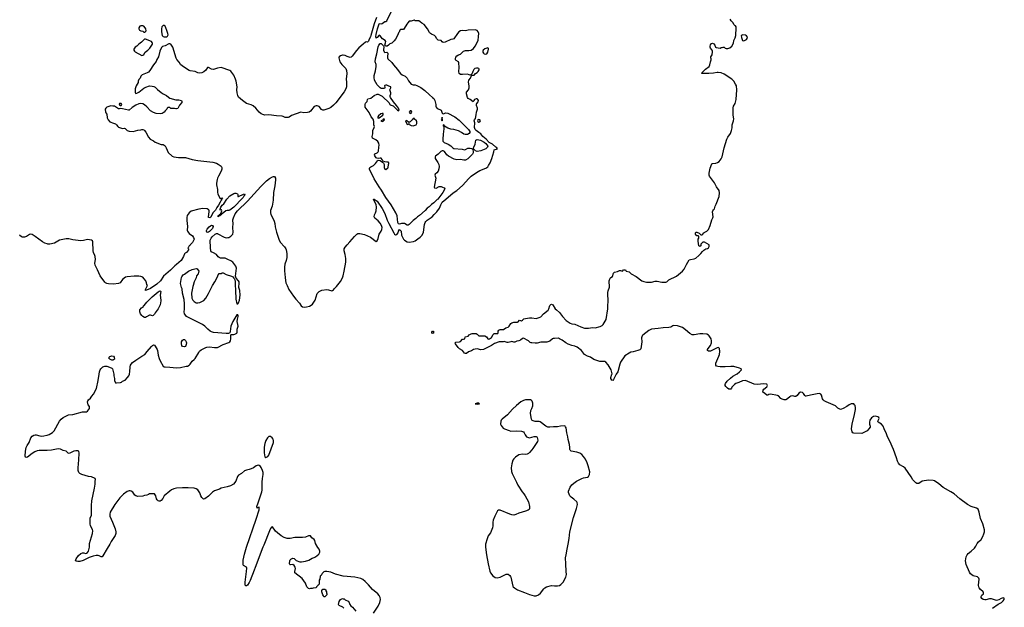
# Model space of a CAD drawing. Header units: inches. Extents: x 1678753 to 1858649, y 384643 to 522370.
# Tile 76 of 91: x 1809431 to 1829753, y 425190 to 437318. Entities that reach past the tile are written whole.
import ezdxf

# ---------------------------------------------------------------- set-up
doc = ezdxf.new("R2010")
doc.units = ezdxf.units.IN
doc.header["$MEASUREMENT"] = 0
for name, color, linetype in [('B8402', 7, 'Continuous'), ('B8403', 7, 'Continuous'), ('B8412', 7, 'Continuous'), ('B8413', 7, 'Continuous'), ('B8422', 7, 'Continuous'), ('B8423', 7, 'Continuous')]:
    doc.layers.add(name, color=color, linetype=linetype)

msp = doc.modelspace()

# ---------------------------------------------------------------- linework, layer by layer
at = {"layer": 'B8402', "color": 6, "elevation": 400}
msp.add_lwpolyline([(1810000, 428424), (1809990, 428423), (1809830, 428428), (1809790, 428420), (1809743, 428397), (1809690, 428366), (1809590, 428290), (1809570, 428281), (1809552, 428292), (1809546, 428310), (1809548, 428410), (1809567, 428490), (1809585, 428530), (1809623, 428590), (1809661, 428690), (1809690, 428724), (1809720, 428740), (1809750, 428749), (1809770, 428749), (1809846, 428726), (1809890, 428723), (1809930, 428727), (1809990, 428740), (1810000, 428743)], dxfattribs=at)
at = {"layer": 'B8403', "color": 6, "elevation": 400}
msp.add_lwpolyline([(1810000, 432691), (1809950, 432706), (1809900, 432730), (1809750, 432846), (1809690, 432883), (1809651, 432889), (1809630, 432882), (1809574, 432846), (1809530, 432830), (1809490, 432830), (1809470, 432837), (1809430, 432869)], dxfattribs=at)
at = {"layer": 'B8412', "color": 6, "elevation": 400}
for points in [[(1810000, 428743), (1810041, 428759), (1810110, 428797), (1810142, 428830), (1810255, 429030), (1810290, 429075), (1810330, 429105), (1810440, 429160), (1810530, 429170), (1810730, 429225), (1810810, 429224), (1810830, 429235), (1810868, 429290), (1810874, 429314), (1810870, 429335), (1810841, 429370), (1810833, 429430), (1810836, 429450), (1810849, 429470), (1810890, 429506), (1810917, 429550), (1810952, 429588), (1811015, 429705), (1811053, 429870), (1811072, 430000)], [(1811375, 430000), (1811374, 429970), (1811387, 429910), (1811386, 429870), (1811398, 429838), (1811410, 429825), (1811430, 429821), (1811510, 429827), (1811530, 429835), (1811550, 429854), (1811610, 429879), (1811655, 429930), (1811682, 429970), (1811694, 430000)], [(1820000, 429454), (1819997, 429457), (1819971, 429471), (1819933, 429473), (1819870, 429470), (1819830, 429457), (1819776, 429430), (1819682, 429358), (1819603, 429277), (1819501, 429159), (1819387, 429070), (1819371, 429050), (1819364, 429030), (1819356, 428970), (1819365, 428945), (1819411, 428890), (1819434, 428874), (1819530, 428837), (1819570, 428825), (1819690, 428833), (1819790, 428827), (1819831, 428810), (1819846, 428790), (1819861, 428750), (1819890, 428711), (1819910, 428698), (1819950, 428691), (1820000, 428703)], [(1820000, 429060), (1819992, 429072), (1819972, 429190), (1819982, 429250), (1820000, 429293)], [(1816733, 425070), (1816830, 425210), (1816864, 425290), (1816877, 425350), (1816872, 425390), (1816852, 425432), (1816825, 425465), (1816710, 425558), (1816630, 425656), (1816564, 425724), (1816510, 425765), (1816470, 425787), (1816350, 425811), (1816110, 425834), (1815950, 425877), (1815850, 425913), (1815770, 425927), (1815730, 425926), (1815710, 425919), (1815676, 425890), (1815650, 425848), (1815632, 425830), (1815625, 425770), (1815612, 425750), (1815612, 425670), (1815590, 425646), (1815578, 425642), (1815574, 425630), (1815554, 425610), (1815551, 425589), (1815490, 425586), (1815470, 425578), (1815436, 425576), (1815410, 425569), (1815390, 425575), (1815359, 425610), (1815329, 425689), (1815263, 425783), (1815110, 425904), (1815110, 425930), (1815122, 425990), (1815116, 426016), (1815095, 426055), (1815070, 426070), (1815023, 426063), (1815010, 426064), (1815004, 426070), (1814999, 426090), (1815005, 426150), (1815015, 426170), (1815030, 426185), (1815070, 426205), (1815094, 426194), (1815137, 426157), (1815210, 426131), (1815250, 426127), (1815330, 426141), (1815399, 426161), (1815470, 426207), (1815510, 426217), (1815535, 426230), (1815602, 426290), (1815628, 426330), (1815628, 426350), (1815609, 426390), (1815584, 426424), (1815539, 426510), (1815522, 426570), (1815508, 426590), (1815463, 426623), (1815450, 426646), (1815430, 426666), (1815390, 426668), (1815330, 426638), (1815270, 426629), (1815230, 426633), (1815111, 426629), (1815010, 426610), (1814950, 426612), (1814890, 426630), (1814830, 426666), (1814750, 426724), (1814710, 426761), (1814650, 426849), (1814630, 426843), (1814610, 426816), (1814590, 426771), (1814469, 426470), (1814447, 426430), (1814294, 426010), (1814267, 425953), (1814190, 425742), (1814170, 425701), (1814130, 425647), (1814110, 425633), (1814090, 425630), (1814082, 425662), (1814083, 425710), (1814115, 425930), (1814117, 425997), (1814110, 426019), (1814053, 426053), (1814045, 426065), (1814040, 426090), (1814045, 426165), (1814070, 426284), (1814113, 426433), (1814310, 427010), (1814370, 427204), (1814375, 427235), (1814370, 427259), (1814353, 427247), (1814336, 427244), (1814330, 427238), (1814328, 427268), (1814350, 427347), (1814429, 427570), (1814436, 427610), (1814433, 427770), (1814439, 427850), (1814453, 427930), (1814453, 427973), (1814445, 428010), (1814414, 428074), (1814398, 428098), (1814376, 428116), (1814350, 428124), (1814330, 428117), (1814310, 428109), (1814256, 428070), (1814210, 428049), (1814170, 428032), (1814110, 428021), (1814070, 428004), (1814010, 427949), (1813950, 427914), (1813925, 427890), (1813891, 427790), (1813845, 427730), (1813784, 427696), (1813710, 427674), (1813592, 427648), (1813556, 427630), (1813450, 427594), (1813410, 427567), (1813330, 427487), (1813250, 427427), (1813225, 427425), (1813210, 427433), (1813190, 427453), (1813170, 427489), (1813150, 427550), (1813110, 427613), (1813076, 427636), (1813029, 427651), (1812910, 427659), (1812790, 427658), (1812670, 427647), (1812610, 427633), (1812566, 427614), (1812528, 427590), (1812415, 427490), (1812383, 427437), (1812350, 427395), (1812330, 427382), (1812310, 427379), (1812290, 427389), (1812269, 427410), (1812257, 427430), (1812241, 427490), (1812230, 427509), (1812210, 427529), (1812170, 427534), (1812110, 427533), (1812090, 427519), (1812055, 427505), (1812010, 427499), (1811970, 427483), (1811870, 427476), (1811830, 427489), (1811810, 427505), (1811763, 427563), (1811729, 427589), (1811710, 427595), (1811690, 427595), (1811650, 427581), (1811570, 427522), (1811500, 427450), (1811395, 427310), (1811301, 427150), (1811290, 427110), (1811289, 427069), (1811345, 426950), (1811402, 426810), (1811417, 426750), (1811417, 426710), (1811403, 426670), (1811318, 426550), (1811290, 426492), (1811234, 426406), (1811150, 426252), (1811130, 426230), (1811110, 426231), (1811071, 426251), (1811050, 426256), (1811010, 426257), (1810950, 426248), (1810864, 426216), (1810744, 426156), (1810670, 426135), (1810634, 426134), (1810600, 426140), (1810585, 426150), (1810599, 426190), (1810644, 426256), (1810690, 426297), (1810726, 426314), (1810753, 426313), (1810790, 426301), (1810810, 426304), (1810830, 426322), (1810848, 426350), (1810868, 426428), (1810874, 426506), (1810936, 426710), (1810943, 426770), (1810936, 426796), (1810891, 426870), (1810885, 426910), (1810884, 426990), (1810888, 427030), (1810911, 427089), (1810914, 427110), (1810916, 427210), (1810912, 427290), (1810922, 427390), (1810975, 427650), (1810985, 427730), (1810985, 427795), (1810993, 427830), (1810990, 427850), (1810910, 427881), (1810849, 427889), (1810710, 427928), (1810670, 427950), (1810648, 427970), (1810638, 428010), (1810635, 428070), (1810652, 428232), (1810660, 428370), (1810650, 428410), (1810630, 428422), (1810590, 428422), (1810550, 428413), (1810450, 428365), (1810430, 428370), (1810390, 428413), (1810330, 428423), (1810270, 428453), (1810230, 428460), (1810190, 428457), (1810090, 428436), (1810000, 428424)], [(1820000, 428439), (1819956, 428384), (1819930, 428361), (1819908, 428352), (1819870, 428346), (1819810, 428349), (1819730, 428335), (1819667, 428290), (1819630, 428256), (1819612, 428228), (1819588, 428152), (1819575, 428070), (1819582, 427990), (1819592, 427952), (1819688, 427770), (1819711, 427710), (1819801, 427570), (1819839, 427530), (1819866, 427490), (1819930, 427370), (1819954, 427270), (1819950, 427226), (1819945, 427210), (1819926, 427194), (1819868, 427172), (1819730, 427132), (1819670, 427102), (1819630, 427094), (1819590, 427098), (1819550, 427110), (1819350, 427193), (1819323, 427197), (1819310, 427194), (1819290, 427182), (1819235, 427070), (1819206, 426990), (1819198, 426950), (1819198, 426870), (1819190, 426830), (1819145, 426730), (1819098, 426662), (1819076, 426604), (1819048, 426490), (1819045, 426430), (1819064, 426270), (1819098, 426090), (1819136, 425936), (1819150, 425903), (1819197, 425837), (1819242, 425802), (1819284, 425796), (1819350, 425811), (1819470, 425873), (1819490, 425877), (1819514, 425874), (1819548, 425848), (1819564, 425824), (1819571, 425810), (1819608, 425628), (1819619, 425610), (1819641, 425590), (1819705, 425550), (1819850, 425496), (1819950, 425452), (1820000, 425440)], [(1816119, 425170), (1816099, 425190), (1816025, 425225), (1816015, 425235), (1816009, 425249), (1816025, 425310), (1816050, 425352), (1816090, 425372), (1816110, 425362), (1816130, 425362), (1816146, 425346), (1816210, 425315), (1816231, 425290), (1816247, 425247), (1816263, 425223), (1816301, 425190), (1816370, 425111)]]:
    msp.add_lwpolyline(points, dxfattribs=at)
for points in [[(1818910, 429406), (1818870, 429406), (1818834, 429390), (1818870, 429382), (1818910, 429386), (1818918, 429390)], [(1814570, 428712), (1814543, 428690), (1814510, 428634), (1814490, 428570), (1814478, 428498), (1814478, 428378), (1814490, 428294), (1814510, 428282), (1814550, 428305), (1814570, 428331), (1814666, 428590), (1814671, 428630), (1814662, 428662), (1814643, 428690), (1814610, 428712)], [(1815710, 425406), (1815702, 425430), (1815689, 425449), (1815669, 425510), (1815670, 425534), (1815690, 425562), (1815730, 425562), (1815752, 425550), (1815752, 425530), (1815762, 425510), (1815762, 425490), (1815771, 425471), (1815771, 425450), (1815730, 425406)]]:
    msp.add_lwpolyline(points, close=True, dxfattribs=at)
at = {"layer": 'B8413', "color": 6}
for points, elevation in [([(1816794, 437366), (1816748, 437230), (1816680, 436990), (1816670, 436963), (1816643, 436917), (1816630, 436877), (1816610, 436855), (1816590, 436859), (1816570, 436855), (1816523, 436810), (1816430, 436736), (1816381, 436679), (1816295, 436565), (1816273, 436547), (1816250, 436539), (1816230, 436541), (1816190, 436556), (1816150, 436579), (1816110, 436585), (1816090, 436584), (1816050, 436572), (1816025, 436550), (1816020, 436530), (1816036, 436450), (1816080, 436390), (1816159, 436310), (1816178, 436270), (1816181, 436210), (1816169, 436091), (1816176, 436030), (1816174, 435930), (1816163, 435890), (1816131, 435829), (1815957, 435603), (1815910, 435555), (1815850, 435508), (1815810, 435482), (1815768, 435472), (1815711, 435449), (1815689, 435449), (1815663, 435463), (1815610, 435523), (1815570, 435542), (1815550, 435541), (1815510, 435526), (1815434, 435430), (1815408, 435412), (1815370, 435401), (1815295, 435395), (1815230, 435406), (1815043, 435337), (1814994, 435306), (1814970, 435298), (1814930, 435296), (1814910, 435300), (1814870, 435321), (1814850, 435326), (1814730, 435330), (1814570, 435352), (1814490, 435348), (1814450, 435360), (1814417, 435377), (1814370, 435411), (1814305, 435490), (1814250, 435540), (1814210, 435561), (1814110, 435590), (1814029, 435649), (1813950, 435719), (1813933, 435750), (1813918, 435810), (1813913, 435870), (1813916, 435930), (1813902, 436050), (1813888, 436090), (1813852, 436170), (1813810, 436231), (1813790, 436253), (1813770, 436266), (1813589, 436329), (1813510, 436319), (1813430, 436292), (1813390, 436298), (1813330, 436333), (1813310, 436330), (1813270, 436273), (1813230, 436240), (1813190, 436220), (1813150, 436212), (1813110, 436219), (1813050, 436247), (1812950, 436263), (1812930, 436270), (1812790, 436356), (1812751, 436390), (1812721, 436441), (1812676, 436496), (1812662, 436522), (1812593, 436753), (1812552, 436812), (1812530, 436819), (1812510, 436817), (1812430, 436779), (1812377, 436763), (1812357, 436743), (1812324, 436670), (1812293, 436553), (1812262, 436498), (1812247, 436453), (1812190, 436385), (1812118, 436270), (1812090, 436236), (1812062, 436218), (1811960, 436180), (1811931, 436150), (1811915, 436110), (1811890, 436084), (1811878, 436050), (1811876, 436024), (1811834, 435950), (1811813, 435890), (1811811, 435851), (1811816, 435816), (1811821, 435801), (1811830, 435792), (1811850, 435799), (1811890, 435825), (1811993, 435907), (1812034, 435926), (1812110, 435950), (1812168, 435948), (1812200, 435940), (1812230, 435925), (1812276, 435876), (1812354, 435814), (1812390, 435788), (1812430, 435770), (1812463, 435750), (1812499, 435719), (1812530, 435699), (1812650, 435667), (1812714, 435666), (1812771, 435650), (1812779, 435630), (1812774, 435610), (1812726, 435554), (1812711, 435510), (1812693, 435487), (1812670, 435475), (1812650, 435475), (1812623, 435483), (1812570, 435482), (1812550, 435488), (1812530, 435502), (1812490, 435508), (1812472, 435490), (1812470, 435468), (1812430, 435435), (1812411, 435409), (1812370, 435382), (1812342, 435378), (1812250, 435384), (1812190, 435401), (1812130, 435436), (1812058, 435518), (1812010, 435558), (1811970, 435578), (1811930, 435587), (1811890, 435582), (1811825, 435555), (1811753, 435507), (1811691, 435450), (1811673, 435447), (1811550, 435481), (1811517, 435483), (1811490, 435477), (1811470, 435481), (1811410, 435519), (1811384, 435530), (1811350, 435536), (1811310, 435537), (1811290, 435532), (1811231, 435509), (1811206, 435490), (1811198, 435470), (1811202, 435410), (1811210, 435394), (1811231, 435371), (1811234, 435290), (1811255, 435250), (1811292, 435212), (1811370, 435184), (1811405, 435165), (1811427, 435147), (1811453, 435113), (1811470, 435100), (1811550, 435073), (1811590, 435076), (1811606, 435070), (1811651, 435031), (1811690, 435014), (1811770, 435007), (1811870, 435035), (1811930, 435043), (1811950, 435050), (1811970, 435052), (1811990, 435046), (1812010, 435030), (1812036, 434996), (1812089, 434890), (1812126, 434850), (1812190, 434817), (1812230, 434789), (1812350, 434745), (1812390, 434739), (1812410, 434731), (1812430, 434715), (1812456, 434676), (1812496, 434576), (1812580, 434500), (1812610, 434489), (1812707, 434473), (1812850, 434470), (1812990, 434432), (1813110, 434412), (1813419, 434379), (1813490, 434355), (1813530, 434334), (1813590, 434295), (1813605, 434270), (1813605, 434230), (1813592, 434190), (1813532, 434090), (1813514, 434050), (1813504, 434016), (1813494, 433946), (1813496, 433910), (1813515, 433810), (1813516, 433750), (1813521, 433721), (1813531, 433691), (1813567, 433627), (1813596, 433624), (1813598, 433630), (1813610, 433638), (1813615, 433635), (1813610, 433618), (1813604, 433616), (1813605, 433610), (1813597, 433603), (1813594, 433590), (1813583, 433577), (1813570, 433550), (1813531, 433489), (1813497, 433443), (1813472, 433388), (1813414, 433330), (1813375, 433245), (1813354, 433230), (1813330, 433238), (1813325, 433250), (1813343, 433350), (1813339, 433370), (1813333, 433390), (1813322, 433402), (1813297, 433417), (1813210, 433420), (1813130, 433410), (1812972, 433368), (1812927, 433330), (1812890, 433273), (1812883, 433237), (1812881, 433170), (1812891, 433049), (1812890, 432974), (1812897, 432950), (1812911, 432930), (1812930, 432908), (1812995, 432855), (1813020, 432820), (1813031, 432790), (1813021, 432759), (1812998, 432722), (1812946, 432670), (1812941, 432659), (1812928, 432650), (1812925, 432635), (1812905, 432610), (1812904, 432604), (1812914, 432590), (1812915, 432570), (1812871, 432510), (1812843, 432497), (1812833, 432487), (1812810, 432430), (1812760, 432350), (1812670, 432265), (1812630, 432240), (1812545, 432150), (1812399, 432021), (1812337, 431930), (1812259, 431861), (1812130, 431769), (1812050, 431733), (1812029, 431729), (1812029, 431750), (1812068, 431830), (1812052, 431852), (1812046, 431890), (1812031, 431930), (1812003, 431970), (1811970, 432001), (1811930, 432020), (1811890, 432025), (1811790, 432025), (1811650, 432012), (1811616, 432004), (1811550, 431957), (1811507, 431890), (1811470, 431872), (1811370, 431856), (1811263, 431863), (1811231, 431871), (1811205, 431885), (1811190, 431898), (1811093, 432030), (1811036, 432156), (1811006, 432210), (1810991, 432250), (1810983, 432290), (1810994, 432366), (1810989, 432430), (1810984, 432450), (1810956, 432510), (1810948, 432550), (1810942, 432730), (1810933, 432753), (1810910, 432770), (1810830, 432784), (1810750, 432760), (1810690, 432754), (1810530, 432775), (1810448, 432792), (1810390, 432797), (1810255, 432765), (1810150, 432706), (1810050, 432688), (1810010, 432688), (1810000, 432691)], 400), ([(1811694, 430000), (1811699, 430010), (1811707, 430047), (1811710, 430154), (1811716, 430190), (1811730, 430210), (1811760, 430240), (1811827, 430293), (1811950, 430373), (1812013, 430407), (1812060, 430470), (1812150, 430575), (1812170, 430596), (1812190, 430605), (1812210, 430601), (1812230, 430577), (1812268, 430510), (1812276, 430490), (1812290, 430391), (1812310, 430323), (1812330, 430274), (1812390, 430170), (1812410, 430156), (1812430, 430150), (1812530, 430149), (1812670, 430133), (1812750, 430141), (1812870, 430164), (1812893, 430170), (1812930, 430190), (1812950, 430210), (1812988, 430272), (1813030, 430302), (1813050, 430322), (1813125, 430450), (1813145, 430475), (1813177, 430503), (1813270, 430553), (1813290, 430562), (1813350, 430568), (1813450, 430549), (1813510, 430555), (1813630, 430612), (1813747, 430653), (1813770, 430670), (1813780, 430690), (1813789, 430729), (1813790, 430814), (1813802, 430818), (1813850, 430818), (1813870, 430824), (1813910, 430848), (1813921, 430870), (1813916, 430930), (1813939, 430990), (1813936, 431024), (1813920, 431090), (1813924, 431136), (1813940, 431190), (1813938, 431210), (1813930, 431229), (1813910, 431229), (1813831, 431090), (1813791, 430990), (1813775, 430885), (1813765, 430855), (1813738, 430842), (1813690, 430838), (1813430, 430864), (1813390, 430875), (1813362, 430890), (1813314, 430930), (1813254, 430990), (1813204, 431024), (1812875, 431195), (1812857, 431210), (1812829, 431250), (1812826, 431290), (1812834, 431346), (1812835, 431450), (1812825, 431545), (1812789, 431670), (1812786, 431766), (1812769, 431790), (1812753, 431870), (1812770, 431994), (1812775, 432010), (1812802, 432050), (1812830, 432065), (1812918, 432130), (1812990, 432165), (1813070, 432185), (1813094, 432174), (1813125, 432130), (1813116, 432070), (1813078, 432030), (1813075, 431990), (1813031, 431910), (1813011, 431831), (1813001, 431810), (1812977, 431670), (1812987, 431570), (1813001, 431530), (1813030, 431499), (1813070, 431474), (1813110, 431471), (1813150, 431480), (1813190, 431498), (1813230, 431525), (1813270, 431567), (1813330, 431664), (1813410, 431830), (1813456, 431904), (1813513, 432010), (1813530, 432051), (1813550, 432076), (1813590, 432081), (1813609, 432091), (1813630, 432095), (1813690, 432060), (1813805, 432025), (1813832, 432010), (1813850, 431982), (1813858, 431978), (1813871, 431951), (1813877, 431917), (1813876, 431850), (1813887, 431730), (1813883, 431670), (1813891, 431609), (1813891, 431550), (1813910, 431454), (1813930, 431452), (1813950, 431472), (1813967, 431530), (1813980, 431630), (1813973, 431730), (1813954, 431790), (1813962, 431890), (1813960, 431910), (1813950, 431929), (1813900, 431980), (1813884, 432024), (1813904, 432190), (1813894, 432230), (1813830, 432314), (1813790, 432344), (1813725, 432365), (1813670, 432393), (1813578, 432398), (1813550, 432407), (1813530, 432424), (1813492, 432470), (1813430, 432508), (1813386, 432526), (1813373, 432550), (1813366, 432610), (1813364, 432770), (1813384, 432810), (1813405, 432835), (1813468, 432892), (1813490, 432902), (1813510, 432904), (1813521, 432901), (1813648, 432828), (1813690, 432816), (1813730, 432819), (1813750, 432825), (1813790, 432849), (1813812, 432868), (1813827, 432893), (1813838, 432930), (1813827, 433030), (1813840, 433110), (1813830, 433170), (1813832, 433190), (1813843, 433230), (1813880, 433310), (1813929, 433371), (1814130, 433575), (1814410, 433877), (1814525, 433990), (1814590, 434042), (1814650, 434077), (1814670, 434083), (1814690, 434079), (1814710, 434050), (1814710, 434010), (1814697, 433890), (1814671, 433750), (1814665, 433590), (1814641, 433470), (1814610, 433379), (1814607, 433330), (1814617, 433297), (1814650, 433236), (1814680, 433160), (1814694, 433110), (1814702, 433042), (1814730, 432930), (1814777, 432790), (1814810, 432726), (1814894, 432630), (1814922, 432590), (1814930, 432570), (1814942, 432490), (1814942, 432410), (1814931, 432350), (1814904, 432270), (1814893, 432210), (1814894, 432130), (1814902, 432070), (1814907, 431990), (1814926, 431890), (1814949, 431830), (1814989, 431750), (1815083, 431610), (1815130, 431550), (1815204, 431470), (1815241, 431410), (1815270, 431391), (1815310, 431383), (1815350, 431388), (1815410, 431405), (1815450, 431428), (1815472, 431448), (1815491, 431470), (1815526, 431530), (1815573, 431667), (1815590, 431690), (1815610, 431708), (1815636, 431724), (1815670, 431738), (1815767, 431747), (1815804, 431744), (1815870, 431722), (1815890, 431725), (1815910, 431741), (1815930, 431770), (1815970, 431810), (1816050, 431914), (1816092, 431990), (1816108, 432030), (1816130, 432126), (1816161, 432310), (1816162, 432390), (1816149, 432470), (1816126, 432550), (1816130, 432590), (1816150, 432626), (1816187, 432673), (1816245, 432730), (1816340, 432840), (1816390, 432890), (1816410, 432903), (1816450, 432907), (1816550, 432886), (1816670, 432830), (1816790, 432743), (1816810, 432756), (1816830, 432805), (1816850, 432890), (1816890, 432956), (1816905, 432990), (1816909, 433030), (1816898, 433070), (1816870, 433117), (1816830, 433165), (1816763, 433223), (1816748, 433250), (1816756, 433290), (1816776, 433330), (1816789, 433370), (1816797, 433450), (1816786, 433506), (1816741, 433590), (1816735, 433610), (1816750, 433614), (1816790, 433589), (1816810, 433569), (1816910, 433419), (1816970, 433316), (1817018, 433178), (1817048, 433108), (1817150, 432918), (1817170, 432894), (1817190, 432880), (1817215, 432885), (1817239, 432921), (1817250, 432955), (1817270, 432984), (1817290, 432970), (1817302, 432950), (1817310, 432867), (1817350, 432791), (1817370, 432767), (1817430, 432734), (1817470, 432725), (1817559, 432741), (1817590, 432755), (1817650, 432794), (1817696, 432830), (1817736, 432870), (1817764, 432930), (1817788, 433090), (1817802, 433130), (1817815, 433150), (1817843, 433177), (1817941, 433250), (1817983, 433297), (1818042, 433350), (1818096, 433430), (1818121, 433499), (1818150, 433551), (1818226, 433610), (1818378, 433742), (1818450, 433794), (1818570, 433898), (1818702, 434042), (1818752, 434088), (1818857, 434163), (1818930, 434203), (1819049, 434250), (1819090, 434283), (1819110, 434308), (1819140, 434360), (1819174, 434450), (1819217, 434590), (1819224, 434630), (1819290, 434650), (1819280, 434670), (1819261, 434690), (1819186, 434750), (1819123, 434783), (1819058, 434850), (1818987, 434907), (1818950, 434960), (1818910, 434992), (1818850, 435030), (1818832, 435050), (1818821, 435090), (1818826, 435186), (1818808, 435232), (1818816, 435250), (1818840, 435280), (1818855, 435355), (1818856, 435410), (1818880, 435470), (1818881, 435490), (1818861, 435550), (1818860, 435580), (1818864, 435590), (1818896, 435624), (1818899, 435650), (1818890, 435670), (1818870, 435683), (1818850, 435685), (1818818, 435670), (1818803, 435650), (1818790, 435619), (1818731, 435671), (1818684, 435690), (1818672, 435712), (1818650, 435790), (1818650, 435810), (1818656, 435824), (1818691, 435870), (1818708, 435910), (1818707, 435950), (1818692, 436030), (1818703, 436070), (1818733, 436110), (1818744, 436130), (1818748, 436152), (1818766, 436174), (1818810, 436174), (1818836, 436204), (1818870, 436225), (1818895, 436250), (1818917, 436283), (1818917, 436297), (1818908, 436310), (1818890, 436319), (1818860, 436320), (1818828, 436312), (1818801, 436290), (1818781, 436250), (1818772, 436208), (1818742, 436178), (1818730, 436175), (1818710, 436179), (1818670, 436193), (1818570, 436186), (1818528, 436188), (1818501, 436210), (1818492, 436250), (1818501, 436330), (1818494, 436430), (1818485, 436445), (1818438, 436478), (1818429, 436490), (1818424, 436510), (1818430, 436542), (1818450, 436571), (1818490, 436591), (1818530, 436605), (1818549, 436630), (1818590, 436671), (1818630, 436682), (1818698, 436682), (1818750, 436688), (1818796, 436724), (1818832, 436770), (1818892, 436890), (1818903, 436970), (1818904, 437030), (1818895, 437070), (1818870, 437092), (1818830, 437107), (1818690, 437098), (1818630, 437090), (1818568, 437092), (1818530, 437085), (1818495, 437065), (1818464, 437036), (1818390, 436925), (1818370, 436916), (1818329, 436909), (1818210, 436853), (1818170, 436849), (1818150, 436862), (1818129, 436889), (1818070, 436896), (1818061, 436901), (1818041, 436921), (1818014, 436974), (1817994, 436994), (1817930, 437018), (1817910, 437032), (1817890, 437053), (1817850, 437129), (1817777, 437217), (1817730, 437243), (1817696, 437276), (1817670, 437293), (1817643, 437297), (1817590, 437295), (1817570, 437308), (1817511, 437289), (1817470, 437288), (1817445, 437250), (1817418, 437222), (1817367, 437133), (1817350, 437115), (1817303, 437117), (1817290, 437114), (1817278, 437102), (1817261, 437059), (1817250, 437046), (1817238, 437002), (1817190, 436915), (1817161, 436879), (1817110, 436835), (1817070, 436819), (1817044, 436790), (1817016, 436770), (1816998, 436770), (1816979, 436779), (1816969, 436790), (1816983, 436837), (1816985, 436870), (1816971, 436890), (1816920, 436920), (1816870, 436987), (1816850, 436996), (1816810, 436947), (1816790, 436937), (1816780, 436970), (1816785, 437010), (1816813, 437130), (1816850, 437230), (1816870, 437238), (1816890, 437233), (1816910, 437237), (1816970, 437278), (1816990, 437281), (1817009, 437291), (1817099, 437481)], 400), ([(1820000, 430648), (1819990, 430650), (1819970, 430657), (1819930, 430692), (1819830, 430744), (1819810, 430736), (1819770, 430703), (1819730, 430690), (1819690, 430686), (1819650, 430663), (1819630, 430662), (1819590, 430674), (1819570, 430672), (1819514, 430654), (1819492, 430652), (1819430, 430675), (1819410, 430670), (1819330, 430666), (1819230, 430636), (1819170, 430595), (1819004, 430510), (1818950, 430502), (1818870, 430525), (1818830, 430519), (1818799, 430510), (1818757, 430483), (1818696, 430464), (1818651, 430429), (1818630, 430425), (1818610, 430434), (1818570, 430490), (1818510, 430524), (1818480, 430550), (1818427, 430630), (1818421, 430650), (1818435, 430665), (1818508, 430672), (1818530, 430679), (1818570, 430725), (1818590, 430723), (1818615, 430730), (1818628, 430770), (1818690, 430785), (1818709, 430810), (1818721, 430819), (1818747, 430833), (1818770, 430838), (1818850, 430839), (1818870, 430829), (1818910, 430796), (1819030, 430796), (1819068, 430770), (1819093, 430733), (1819110, 430723), (1819130, 430730), (1819170, 430758), (1819203, 430817), (1819221, 430839), (1819236, 430844), (1819290, 430839), (1819297, 430843), (1819305, 430855), (1819303, 430890), (1819321, 430910), (1819350, 430923), (1819416, 430924), (1819463, 430957), (1819510, 430975), (1819534, 430990), (1819570, 431050), (1819590, 431062), (1819630, 431075), (1819673, 431073), (1819702, 431078), (1819716, 431084), (1819750, 431114), (1819790, 431105), (1819810, 431115), (1819837, 431143), (1819870, 431153), (1819955, 431165), (1820000, 431161)], 300), ([(1811072, 430000), (1811080, 430050), (1811092, 430088), (1811107, 430113), (1811126, 430134), (1811150, 430150), (1811190, 430166), (1811230, 430166), (1811250, 430162), (1811330, 430126), (1811343, 430110), (1811370, 430032), (1811375, 430005), (1811375, 430000)], 400)]:
    msp.add_lwpolyline(points, dxfattribs=dict(at, elevation=elevation))
for points, elevation in [([(1811930, 437192), (1811910, 437181), (1811888, 437150), (1811891, 437130), (1811903, 437103), (1811930, 437087), (1811970, 437078), (1811990, 437062), (1812010, 437062), (1812030, 437072), (1812042, 437090), (1812033, 437130), (1812022, 437150), (1811990, 437185), (1811972, 437192)], 400), ([(1812390, 437197), (1812365, 437170), (1812358, 437130), (1812359, 437070), (1812371, 436991), (1812391, 436971), (1812410, 436966), (1812450, 436963), (1812470, 436967), (1812483, 436977), (1812492, 437008), (1812490, 437030), (1812470, 437094), (1812450, 437150), (1812430, 437181), (1812410, 437196)], 400), ([(1812030, 436918), (1812010, 436918), (1811990, 436901), (1811945, 436855), (1811890, 436812), (1811850, 436772), (1811817, 436750), (1811787, 436710), (1811788, 436688), (1811799, 436670), (1811816, 436656), (1811950, 436576), (1811970, 436583), (1811990, 436599), (1812021, 436650), (1812075, 436690), (1812114, 436730), (1812169, 436810), (1812173, 436830), (1812167, 436847), (1812148, 436868)], 400), ([(1816970, 436640), (1817010, 436646), (1817027, 436630), (1817019, 436550), (1817020, 436530), (1817032, 436510), (1817112, 436432), (1817145, 436385), (1817229, 436290), (1817260, 436240), (1817288, 436208), (1817322, 436182), (1817384, 436150), (1817409, 436130), (1817428, 436110), (1817458, 436058), (1817511, 435990), (1817530, 435978), (1817550, 435972), (1817590, 435971), (1817630, 435961), (1817710, 435921), (1817796, 435856), (1817887, 435767), (1817954, 435714), (1817977, 435690), (1817996, 435650), (1818021, 435570), (1818019, 435530), (1818025, 435510), (1818050, 435487), (1818105, 435465), (1818128, 435450), (1818140, 435430), (1818150, 435390), (1818160, 435380), (1818170, 435374), (1818225, 435395), (1818270, 435388), (1818415, 435315), (1818501, 435241), (1818654, 435094), (1818695, 435050), (1818721, 435010), (1818723, 434990), (1818710, 434967), (1818670, 434949), (1818625, 434945), (1818596, 434956), (1818549, 434990), (1818490, 435022), (1818390, 435053), (1818330, 435057), (1818270, 435077), (1818200, 435120), (1818190, 435139), (1818170, 435146), (1818170, 435127), (1818179, 435119), (1818184, 435104), (1818187, 435067), (1818170, 434957), (1818163, 434850), (1818167, 434810), (1818177, 434797), (1818190, 434784), (1818271, 434751), (1818331, 434711), (1818373, 434670), (1818390, 434660), (1818563, 434643), (1818610, 434634), (1818630, 434636), (1818677, 434663), (1818729, 434669), (1818762, 434662), (1818786, 434646), (1818790, 434590), (1818788, 434570), (1818777, 434543), (1818677, 434443), (1818630, 434417), (1818596, 434416), (1818530, 434430), (1818450, 434427), (1818398, 434438), (1818281, 434501), (1818250, 434531), (1818198, 434598), (1818170, 434611), (1818150, 434612), (1818120, 434600), (1818070, 434540), (1818010, 434498), (1818005, 434490), (1818003, 434470), (1818008, 434450), (1818064, 434370), (1818081, 434330), (1818088, 434290), (1818082, 434238), (1818067, 434193), (1818041, 434159), (1818007, 434130), (1818001, 434110), (1818017, 434050), (1817984, 433864), (1817990, 433848), (1818030, 433840), (1818090, 433873), (1818110, 433877), (1818133, 433873), (1818159, 433859), (1818191, 433850), (1818207, 433830), (1818200, 433810), (1818167, 433750), (1818064, 433616), (1818050, 433608), (1817980, 433540), (1817930, 433506), (1817882, 433458), (1817843, 433430), (1817800, 433380), (1817682, 433278), (1817640, 433250), (1817604, 433216), (1817550, 433176), (1817470, 433088), (1817450, 433078), (1817430, 433077), (1817371, 433111), (1817350, 433114), (1817309, 433111), (1817270, 433097), (1817250, 433102), (1817247, 433107), (1817238, 433130), (1817219, 433270), (1817192, 433332), (1817097, 433497), (1816990, 433646), (1816899, 433799), (1816847, 433870), (1816746, 434030), (1816648, 434232), (1816648, 434252), (1816659, 434270), (1816676, 434284), (1816735, 434310), (1816775, 434350), (1816813, 434407), (1816830, 434421), (1816870, 434410), (1816919, 434379), (1816939, 434359), (1816954, 434330), (1816953, 434270), (1816970, 434234), (1816990, 434226), (1817030, 434259), (1817037, 434270), (1817043, 434330), (1817052, 434350), (1817052, 434370), (1817038, 434378), (1817010, 434376), (1816970, 434381), (1816936, 434396), (1816925, 434405), (1816910, 434434), (1816890, 434458), (1816870, 434462), (1816830, 434455), (1816801, 434461), (1816790, 434468), (1816761, 434510), (1816757, 434530), (1816764, 434550), (1816810, 434570), (1816830, 434590), (1816835, 434605), (1816840, 434690), (1816847, 434730), (1816846, 434770), (1816822, 434802), (1816781, 434841), (1816710, 434873), (1816707, 434907), (1816718, 434962), (1816721, 435030), (1816750, 435090), (1816751, 435110), (1816740, 435150), (1816737, 435217), (1816725, 435265), (1816687, 435310), (1816641, 435401), (1816585, 435485), (1816559, 435510), (1816561, 435570), (1816566, 435594), (1816604, 435630), (1816609, 435671), (1816617, 435683), (1816680, 435700), (1816745, 435750), (1816810, 435782), (1816830, 435782), (1816910, 435742), (1816944, 435704), (1817032, 435632), (1817052, 435610), (1817077, 435557), (1817139, 435539), (1817230, 435447), (1817250, 435439), (1817259, 435441), (1817264, 435450), (1817247, 435490), (1817211, 435550), (1817144, 435624), (1817081, 435710), (1817075, 435730), (1817076, 435750), (1817092, 435788), (1817092, 435810), (1817072, 435870), (1817090, 435910), (1817091, 435930), (1817050, 435943), (1817010, 435965), (1816990, 435968), (1816970, 435962), (1816961, 435950), (1816964, 435924), (1816970, 435910), (1816961, 435899), (1816890, 435897), (1816869, 435909), (1816811, 435970), (1816755, 436070), (1816747, 436127), (1816750, 436165), (1816776, 436264), (1816788, 436350), (1816787, 436390), (1816771, 436451), (1816773, 436510), (1816801, 436610), (1816830, 436758), (1816846, 436794), (1816870, 436828), (1816890, 436823), (1816940, 436780), (1816944, 436764), (1816943, 436690), (1816952, 436652)], 400), ([(1819095, 436735), (1819070, 436732), (1819030, 436716), (1818997, 436690), (1818991, 436670), (1818991, 436650), (1819004, 436624), (1819015, 436615), (1819050, 436606), (1819070, 436616), (1819095, 436650), (1819109, 436710), (1819105, 436725)], 400), ([(1811490, 435588), (1811481, 435570), (1811490, 435558), (1811510, 435545), (1811526, 435550), (1811538, 435570), (1811527, 435587)], 400), ([(1816910, 435383), (1816887, 435373), (1816835, 435330), (1816824, 435310), (1816824, 435290), (1816830, 435285), (1816850, 435289), (1816925, 435350), (1816934, 435370), (1816930, 435379)], 400), ([(1817510, 435439), (1817490, 435436), (1817469, 435410), (1817473, 435393), (1817490, 435382), (1817510, 435387), (1817523, 435410), (1817518, 435430)], 400), ([(1816952, 435272), (1816930, 435260), (1816916, 435244), (1816888, 435230), (1816910, 435216), (1816930, 435220), (1816960, 435250)], 400), ([(1817570, 435282), (1817550, 435278), (1817530, 435250), (1817490, 435209), (1817470, 435198), (1817435, 435215), (1817426, 435230), (1817410, 435238), (1817394, 435230), (1817430, 435154), (1817456, 435164), (1817470, 435174), (1817482, 435150), (1817510, 435131), (1817550, 435128), (1817614, 435146), (1817628, 435172), (1817627, 435210), (1817618, 435230), (1817575, 435270)], 400), ([(1818150, 435309), (1818144, 435276), (1818131, 435250), (1818143, 435243), (1818150, 435228), (1818157, 435250)], 400), ([(1818910, 435257), (1818886, 435250), (1818882, 435230), (1818890, 435219), (1818910, 435206), (1818930, 435209), (1818941, 435230), (1818931, 435251)], 400), ([(1818870, 434597), (1818838, 434610), (1818806, 434646), (1818799, 434670), (1818801, 434690), (1818830, 434752), (1818848, 434830), (1818860, 434840), (1818876, 434844), (1818910, 434840), (1818939, 434830), (1819016, 434790), (1819050, 434765), (1819090, 434710), (1819088, 434690), (1819052, 434650), (1818950, 434610)], 400), ([(1813930, 433666), (1813950, 433669), (1814050, 433720), (1814070, 433722), (1814075, 433710), (1814067, 433690), (1814040, 433650), (1813965, 433575), (1813911, 433509), (1813851, 433449), (1813770, 433387), (1813750, 433380), (1813710, 433380), (1813687, 433373), (1813610, 433309), (1813597, 433303), (1813590, 433289), (1813578, 433282), (1813570, 433268), (1813538, 433262), (1813530, 433246), (1813526, 433250), (1813527, 433273), (1813542, 433278), (1813546, 433290), (1813580, 433320), (1813597, 433350), (1813601, 433370), (1813598, 433390), (1813586, 433394), (1813570, 433389), (1813566, 433406), (1813582, 433450), (1813610, 433489), (1813646, 433514), (1813708, 433612), (1813770, 433679), (1813850, 433729), (1813870, 433734), (1813894, 433734), (1813923, 433723), (1813931, 433710)], 400), ([(1813310, 432927), (1813295, 432935), (1813285, 432950), (1813287, 432970), (1813303, 432997), (1813340, 433040), (1813370, 433065), (1813390, 433075), (1813410, 433068), (1813421, 433050), (1813411, 433010), (1813350, 432947), (1813330, 432933)], 400), ([(1812170, 431208), (1812130, 431222), (1812110, 431222), (1812050, 431184), (1812030, 431174), (1812010, 431173), (1811975, 431190), (1811954, 431210), (1811924, 431250), (1811909, 431290), (1811913, 431330), (1811948, 431370), (1811983, 431397), (1811989, 431410), (1812001, 431419), (1812057, 431490), (1812164, 431596), (1812290, 431703), (1812310, 431715), (1812330, 431721), (1812341, 431710), (1812333, 431630), (1812347, 431530), (1812345, 431515), (1812329, 431431), (1812290, 431350), (1812224, 431270), (1812210, 431242), (1812186, 431214)], 400), ([(1817950, 430841), (1817939, 430850), (1817934, 430870), (1817948, 430892), (1817971, 430890), (1817974, 430850), (1817970, 430846)], 300), ([(1812830, 430565), (1812790, 430574), (1812779, 430590), (1812769, 430630), (1812770, 430672), (1812790, 430702), (1812810, 430718), (1812830, 430716), (1812850, 430698), (1812867, 430670), (1812871, 430650), (1812868, 430612), (1812859, 430590), (1812850, 430575)], 400), ([(1811350, 430290), (1811330, 430292), (1811288, 430308), (1811270, 430329), (1811275, 430350), (1811290, 430367), (1811330, 430378), (1811370, 430370), (1811382, 430350), (1811384, 430310), (1811370, 430294)], 400)]:
    msp.add_lwpolyline(points, close=True, dxfattribs=dict(at, elevation=elevation))
at = {"layer": 'B8422', "color": 6}
for points, elevation in [([(1821741, 430000), (1821741, 429999), (1821690, 429890), (1821670, 429873), (1821650, 429878), (1821633, 429910), (1821633, 429930), (1821655, 430000)], 300), ([(1829509, 425170), (1829624, 425256), (1829693, 425290), (1829730, 425322), (1829749, 425350), (1829753, 425370), (1829750, 425378), (1829730, 425383), (1829691, 425370), (1829638, 425342), (1829590, 425329), (1829490, 425363), (1829450, 425365), (1829370, 425342), (1829350, 425342), (1829315, 425350), (1829290, 425369), (1829277, 425390), (1829274, 425410), (1829290, 425442), (1829322, 425470), (1829324, 425490), (1829317, 425510), (1829259, 425559), (1829235, 425590), (1829227, 425607), (1829223, 425650), (1829232, 425770), (1829226, 425790), (1829210, 425810), (1829197, 425817), (1829110, 425840), (1829058, 425878), (1829033, 425913), (1828969, 426070), (1828955, 426150), (1828956, 426190), (1828966, 426230), (1828985, 426270), (1829010, 426300), (1829070, 426347), (1829135, 426410), (1829165, 426450), (1829193, 426507), (1829218, 426542), (1829276, 426590), (1829310, 426651), (1829330, 426705), (1829341, 426750), (1829341, 426790), (1829311, 426910), (1829262, 427022), (1829236, 427150), (1829212, 427212), (1829178, 427238), (1829070, 427272), (1828994, 427314), (1828834, 427430), (1828720, 427530), (1828650, 427575), (1828490, 427663), (1828399, 427739), (1828310, 427801), (1828288, 427808), (1828190, 427815), (1828061, 427790), (1827990, 427748), (1827950, 427748), (1827930, 427757), (1827864, 427824), (1827830, 427885), (1827766, 427970), (1827704, 428064), (1827673, 428090), (1827598, 428130), (1827570, 428162), (1827548, 428208), (1827530, 428275), (1827465, 428450), (1827390, 428622), (1827341, 428710), (1827324, 428770), (1827274, 428870), (1827250, 428930), (1827217, 428970), (1827149, 429010), (1827144, 429030), (1827170, 429090), (1827166, 429110), (1827144, 429124), (1827090, 429135), (1827050, 429128), (1827010, 429103), (1826976, 429050), (1826968, 429012), (1826970, 428970), (1826987, 428930), (1826984, 428910), (1826960, 428870), (1826926, 428834), (1826810, 428775), (1826650, 428781), (1826630, 428790), (1826611, 428811), (1826600, 428870), (1826611, 428970), (1826664, 429170), (1826679, 429270), (1826679, 429310), (1826672, 429352), (1826664, 429370), (1826648, 429388), (1826630, 429391), (1826590, 429388), (1826553, 429370), (1826506, 429334), (1826430, 429290), (1826396, 429276), (1826370, 429275), (1826319, 429299), (1826267, 429350), (1826078, 429430), (1826034, 429454), (1826015, 429470), (1826002, 429490), (1825978, 429570), (1825966, 429586), (1825950, 429596), (1825930, 429601), (1825890, 429598), (1825751, 429570), (1825666, 429546), (1825649, 429549), (1825638, 429558), (1825610, 429606), (1825590, 429622), (1825550, 429630), (1825515, 429610), (1825479, 429561), (1825450, 429541), (1825430, 429541), (1825390, 429553), (1825350, 429548), (1825324, 429536), (1825283, 429497), (1825259, 429481), (1825246, 429474), (1825210, 429470), (1825170, 429483), (1825141, 429501), (1825091, 429551), (1825070, 429562), (1824930, 429590), (1824890, 429582), (1824870, 429568), (1824850, 429570), (1824810, 429605), (1824780, 429620), (1824772, 429632), (1824774, 429670), (1824789, 429691), (1824850, 429738), (1824868, 429770), (1824850, 429793), (1824790, 429801), (1824650, 429790), (1824590, 429794), (1824410, 429870), (1824350, 429861), (1824277, 429830), (1824210, 429810), (1824181, 429790), (1824128, 429730), (1824124, 429710), (1824111, 429690), (1824070, 429695), (1824043, 429710), (1824004, 429750), (1823992, 429770), (1823990, 429790), (1823997, 429810), (1824030, 429854), (1824099, 429921), (1824150, 429961), (1824223, 430000)], 300), ([(1820000, 429293), (1820025, 429350), (1820025, 429405), (1820010, 429442), (1820000, 429454)], 400), ([(1820000, 425440), (1820050, 425428), (1820090, 425426), (1820136, 425444), (1820181, 425479), (1820250, 425573), (1820270, 425593), (1820306, 425614), (1820410, 425637), (1820470, 425630), (1820530, 425631), (1820570, 425641), (1820602, 425658), (1820648, 425712), (1820705, 425810), (1820718, 425870), (1820710, 425930), (1820700, 426090), (1820699, 426210), (1820707, 426273), (1820728, 426390), (1820753, 426490), (1820771, 426609), (1820785, 426750), (1820859, 427041), (1820925, 427230), (1820945, 427310), (1820939, 427350), (1820929, 427370), (1820870, 427425), (1820810, 427463), (1820789, 427490), (1820761, 427561), (1820761, 427590), (1820795, 427670), (1820830, 427719), (1820865, 427750), (1820925, 427790), (1821030, 427848), (1821070, 427863), (1821150, 427879), (1821169, 427891), (1821190, 427932), (1821196, 427984), (1821167, 428107), (1821146, 428170), (1821110, 428249), (1821070, 428303), (1821030, 428341), (1820990, 428369), (1820930, 428393), (1820810, 428409), (1820795, 428430), (1820789, 428449), (1820789, 428491), (1820778, 428550), (1820751, 428650), (1820742, 428710), (1820722, 428790), (1820711, 428891), (1820698, 428918), (1820690, 428927), (1820670, 428934), (1820590, 428926), (1820530, 428914), (1820447, 428913), (1820370, 428906), (1820330, 428909), (1820290, 428925), (1820170, 429017), (1820150, 429023), (1820070, 429024), (1820010, 429044), (1820000, 429060)], 400), ([(1820000, 428703), (1820050, 428715), (1820090, 428716), (1820102, 428710), (1820110, 428694), (1820122, 428642), (1820117, 428610), (1820025, 428470), (1820000, 428439)], 400)]:
    msp.add_lwpolyline(points, dxfattribs=dict(at, elevation=elevation))
at = {"layer": 'B8423', "color": 6, "elevation": 300}
for points in [[(1820000, 431161), (1820090, 431153), (1820151, 431169), (1820190, 431186), (1820242, 431250), (1820336, 431324), (1820349, 431350), (1820370, 431419), (1820390, 431442), (1820410, 431449), (1820436, 431436), (1820483, 431350), (1820510, 431330), (1820571, 431271), (1820632, 431190), (1820707, 431110), (1820790, 431051), (1820830, 431039), (1820890, 431034), (1821010, 430977), (1821090, 430953), (1821170, 430953), (1821250, 430964), (1821310, 430959), (1821410, 430985), (1821450, 431004), (1821476, 431024), (1821537, 431130), (1821571, 431350), (1821572, 431430), (1821580, 431490), (1821571, 431690), (1821578, 431722), (1821602, 431798), (1821600, 431930), (1821619, 431981), (1821630, 431996), (1821664, 432016), (1821690, 432088), (1821710, 432109), (1821770, 432119), (1821810, 432140), (1821830, 432142), (1821870, 432129), (1821890, 432153), (1821910, 432157), (1821932, 432152), (1821950, 432129), (1822010, 432114), (1822050, 432069), (1822154, 432014), (1822272, 431930), (1822310, 431914), (1822370, 431902), (1822470, 431903), (1822550, 431920), (1822590, 431920), (1822682, 431902), (1822743, 431897), (1822770, 431899), (1822790, 431909), (1822830, 431947), (1822990, 432026), (1823110, 432127), (1823144, 432170), (1823193, 432267), (1823250, 432360), (1823275, 432370), (1823350, 432380), (1823385, 432395), (1823449, 432450), (1823489, 432490), (1823524, 432536), (1823550, 432558), (1823590, 432585), (1823630, 432598), (1823650, 432612), (1823663, 432637), (1823659, 432670), (1823568, 432728), (1823530, 432728), (1823500, 432700), (1823492, 432688), (1823490, 432648), (1823470, 432638), (1823450, 432648), (1823437, 432750), (1823437, 432790), (1823445, 432810), (1823449, 432849), (1823437, 432857), (1823410, 432858), (1823393, 432870), (1823380, 432890), (1823376, 432910), (1823387, 432933), (1823410, 432931), (1823452, 432910), (1823490, 432874), (1823510, 432874), (1823530, 432892), (1823539, 432910), (1823555, 432925), (1823610, 432953), (1823630, 432968), (1823646, 432990), (1823681, 433070), (1823716, 433190), (1823738, 433230), (1823744, 433250), (1823733, 433350), (1823737, 433370), (1823749, 433390), (1823770, 433411), (1823788, 433470), (1823808, 433510), (1823870, 433670), (1823876, 433744), (1823866, 433790), (1823812, 433870), (1823770, 433950), (1823670, 434090), (1823659, 434110), (1823661, 434150), (1823684, 434256), (1823719, 434341), (1823730, 434350), (1823801, 434359), (1823836, 434370), (1823870, 434393), (1823912, 434448), (1823928, 434490), (1823970, 434670), (1824028, 434850), (1824047, 434893), (1824099, 434970), (1824122, 435030), (1824133, 435087), (1824135, 435150), (1824163, 435230), (1824171, 435270), (1824158, 435350), (1824159, 435501), (1824166, 435530), (1824196, 435590), (1824217, 435670), (1824231, 435870), (1824223, 435950), (1824207, 435990), (1824170, 436050), (1824127, 436090), (1823970, 436194), (1823910, 436219), (1823850, 436231), (1823830, 436231), (1823750, 436213), (1823654, 436206), (1823530, 436210), (1823505, 436205), (1823502, 436210), (1823518, 436222), (1823519, 436230), (1823583, 436297), (1823661, 436350), (1823675, 436385), (1823687, 436450), (1823701, 436490), (1823701, 436510), (1823694, 436530), (1823699, 436550), (1823724, 436590), (1823733, 436653), (1823733, 436673), (1823725, 436690), (1823690, 436730), (1823680, 436750), (1823681, 436770), (1823690, 436799), (1823710, 436823), (1823730, 436831), (1823758, 436818), (1823778, 436790), (1823790, 436754), (1823804, 436744), (1823890, 436732), (1823910, 436742), (1823930, 436742), (1823950, 436752), (1823970, 436752), (1823994, 436730), (1824010, 436722), (1824050, 436722), (1824070, 436732), (1824090, 436734), (1824128, 436770), (1824162, 436830), (1824169, 436890), (1824196, 436944), (1824209, 436990), (1824209, 437031), (1824215, 437050), (1824218, 437090), (1824218, 437170), (1824206, 437190), (1824190, 437198), (1824170, 437218), (1824155, 437250), (1824116, 437296), (1824097, 437330)], [(1824223, 430000), (1824241, 430010), (1824288, 430050), (1824326, 430090), (1824324, 430110), (1824286, 430126), (1824170, 430157), (1824110, 430161), (1823990, 430152), (1823890, 430152), (1823839, 430159), (1823810, 430170), (1823797, 430190), (1823798, 430230), (1823863, 430370), (1823876, 430410), (1823879, 430470), (1823872, 430530), (1823863, 430543), (1823850, 430549), (1823830, 430545), (1823690, 430476), (1823650, 430478), (1823629, 430490), (1823629, 430510), (1823641, 430530), (1823688, 430592), (1823708, 430650), (1823711, 430690), (1823706, 430730), (1823664, 430790), (1823646, 430806), (1823610, 430824), (1823530, 430837), (1823470, 430834), (1823350, 430811), (1823310, 430816), (1823260, 430840), (1823176, 430916), (1823110, 430964), (1823010, 431002), (1822934, 431006), (1822910, 430998), (1822867, 430973), (1822830, 430964), (1822710, 430956), (1822610, 430942), (1822470, 430930), (1822418, 430902), (1822292, 430808), (1822279, 430790), (1822266, 430750), (1822270, 430670), (1822250, 430524), (1822230, 430506), (1822191, 430490), (1822090, 430462), (1822046, 430454), (1822010, 430437), (1821921, 430379), (1821830, 430250), (1821816, 430210), (1821779, 430050), (1821741, 430000)], [(1821655, 430000), (1821658, 430010), (1821641, 430090), (1821576, 430196), (1821528, 430250), (1821510, 430262), (1821490, 430266), (1821406, 430266), (1821284, 430304), (1821210, 430350), (1821150, 430375), (1821090, 430410), (1821025, 430490), (1820939, 430559), (1820890, 430581), (1820830, 430590), (1820750, 430623), (1820702, 430650), (1820630, 430701), (1820574, 430734), (1820550, 430742), (1820470, 430740), (1820445, 430735), (1820430, 430729), (1820370, 430686), (1820310, 430665), (1820270, 430659), (1820190, 430660), (1820110, 430643), (1820070, 430640), (1820000, 430648)]]:
    msp.add_lwpolyline(points, dxfattribs=at)
msp.add_lwpolyline([(1824350, 437004), (1824340, 437000), (1824325, 436990), (1824328, 436950), (1824347, 436890), (1824350, 436885), (1824370, 436879), (1824390, 436885), (1824434, 436910), (1824447, 436930), (1824450, 436954), (1824430, 436983), (1824410, 436996)], close=True, dxfattribs=at)

doc.saveas('drawing.dxf')
